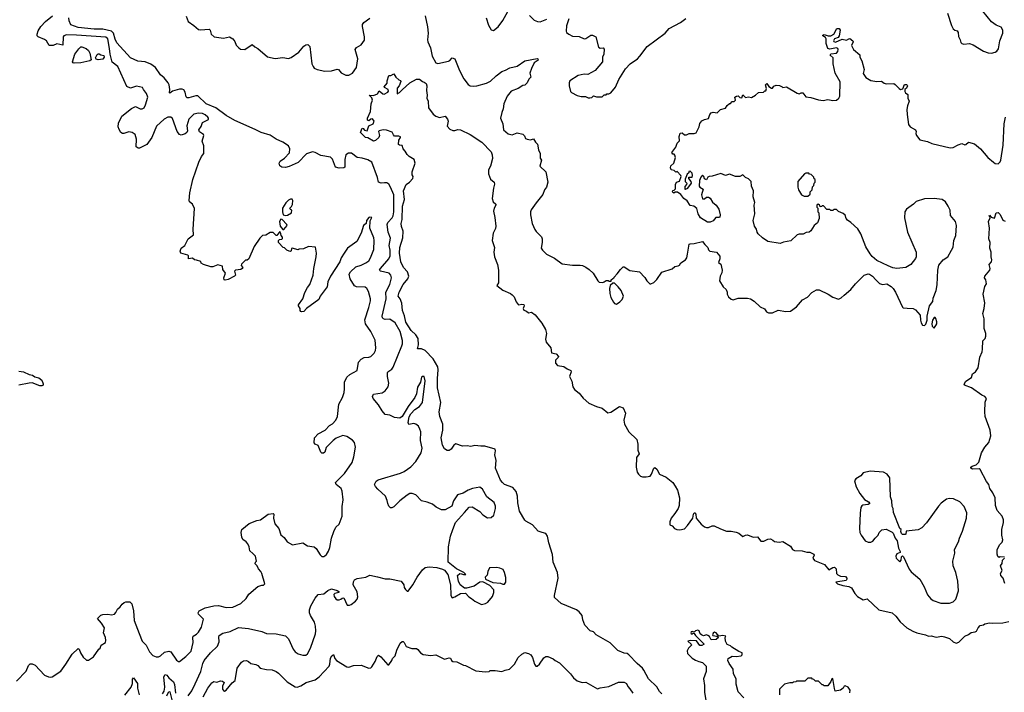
# Model space of a CAD drawing. Extents: x 2239831 to 2395310, y 665973 to 772585.
# Tile 32 of 144: x 2270655 to 2280949, y 711412 to 718446. Entities that reach past the tile are written whole.
import ezdxf

# ---------------------------------------------------------------- set-up
doc = ezdxf.new("R2010")
doc.units = 0

msp = doc.modelspace()

# ---------------------------------------------------------------- linework, layer by layer
at = {"layer": '0CON20XD'}
for points in [[(2275532, 718465), (2275555, 718390), (2275585, 718340), (2275607, 718333), (2275659, 718371), (2275705, 718438), (2275758, 718532)], [(2280356, 718515), (2280398, 718385), (2280415, 718350), (2280430, 718335), (2280455, 718330), (2280465, 718310), (2280470, 718270), (2280489, 718235), (2280496, 718206), (2280506, 718196), (2280525, 718191), (2280586, 718196), (2280625, 718181), (2280733, 718115), (2280779, 718099), (2280815, 718094)], [(2280815, 718094), (2280855, 718107), (2280872, 718118), (2280888, 718142), (2280901, 718225), (2280932, 718305), (2280933, 718335), (2280916, 718366), (2280865, 718387), (2280814, 718424), (2280724, 718535)], [(2273832, 713912), (2273815, 713914), (2273803, 713923), (2273775, 713992), (2273745, 714008), (2273735, 714022), (2273739, 714075), (2273775, 714114), (2273848, 714152), (2273895, 714203), (2273925, 714218), (2273961, 714259), (2273977, 714295), (2273992, 714425), (2274029, 714495), (2274046, 714546), (2274052, 714585), (2274050, 714655), (2274075, 714706), (2274107, 714735), (2274182, 714778), (2274199, 714865), (2274225, 714896), (2274255, 714912), (2274305, 714916), (2274325, 714924), (2274361, 714959), (2274376, 714985), (2274379, 715015), (2274371, 715095), (2274326, 715185), (2274269, 715265), (2274262, 715308), (2274305, 715437), (2274321, 715505), (2274322, 715525), (2274301, 715605), (2274286, 715635), (2274267, 715647), (2274175, 715653), (2274155, 715661), (2274109, 715735), (2274101, 715785), (2274112, 715808), (2274168, 715862), (2274225, 715879), (2274275, 715902), (2274305, 715924), (2274324, 715955), (2274356, 716044), (2274362, 716135), (2274358, 716165), (2274316, 716265), (2274318, 716342), (2274337, 716377), (2274315, 716382), (2274305, 716378), (2274282, 716345), (2274278, 716315), (2274248, 716292), (2274224, 716215), (2274179, 716125), (2274083, 716057), (2274046, 716005), (2274016, 715955), (2274002, 715915), (2273904, 715765), (2273878, 715705), (2273868, 715652), (2273795, 715553), (2273781, 715519), (2273654, 715426), (2273626, 715394), (2273605, 715390), (2273594, 715394), (2273588, 715405), (2273588, 715425), (2273570, 715455), (2273570, 715465), (2273614, 715526), (2273636, 715594), (2273663, 715645), (2273689, 715675), (2273723, 715775), (2273731, 715845), (2273756, 715965), (2273757, 716005), (2273747, 716067), (2273675, 716074), (2273622, 716048), (2273577, 716047), (2273565, 716040), (2273505, 716057), (2273498, 716052), (2273495, 716030), (2273485, 716022), (2273474, 716024), (2273447, 716037), (2273425, 716060), (2273410, 716065), (2273362, 716115), (2273362, 716138), (2273372, 716148), (2273395, 716152), (2273402, 716158), (2273402, 716172), (2273388, 716188), (2273387, 716207), (2273375, 716230), (2273345, 716190), (2273335, 716190), (2273305, 716220), (2273275, 716220), (2273227, 716193), (2273195, 716190), (2273165, 716160), (2273108, 716075), (2273050, 715945), (2273035, 715930), (2273015, 715930), (2272975, 715890), (2272972, 715875), (2272988, 715855), (2272982, 715845), (2272966, 715834), (2272910, 715825), (2272902, 715815), (2272910, 715775), (2272900, 715765), (2272835, 715730), (2272805, 715721), (2272792, 715725), (2272788, 715745), (2272806, 715796), (2272780, 715835), (2272775, 715870), (2272725, 715882), (2272675, 715860), (2272655, 715860), (2272577, 715887), (2272551, 715901), (2272548, 715918), (2272505, 715932), (2272483, 715933), (2272462, 715952), (2272420, 715945), (2272420, 715975), (2272413, 715983), (2272340, 716005), (2272332, 716025), (2272342, 716055), (2272380, 716085), (2272418, 716155), (2272472, 716195), (2272470, 716255), (2272482, 716472), (2272462, 716515), (2272431, 716541), (2272427, 716555), (2272434, 716636), (2272466, 716774), (2272527, 716955), (2272556, 717015), (2272579, 717045), (2272579, 717125), (2272562, 717175), (2272581, 717235), (2272576, 717246), (2272535, 717274), (2272529, 717295), (2272552, 717328), (2272568, 717372), (2272628, 717402), (2272630, 717415), (2272623, 717425), (2272595, 717450), (2272565, 717464), (2272523, 717467), (2272475, 717459), (2272423, 717405), (2272404, 717335), (2272408, 717285), (2272403, 717267), (2272385, 717251), (2272345, 717238), (2272325, 717246), (2272301, 717275), (2272253, 717413), (2272235, 717428), (2272203, 717427), (2272165, 717404), (2272085, 717331), (2272035, 717214), (2271985, 717142), (2271908, 717102), (2271895, 717101), (2271874, 717115), (2271876, 717196), (2271864, 717245), (2271832, 717265), (2271795, 717272), (2271745, 717254), (2271730, 717255), (2271712, 717265), (2271696, 717296), (2271686, 717325), (2271687, 717365), (2271723, 717435), (2271825, 717518), (2271865, 717538), (2271914, 717514), (2271935, 717514), (2271955, 717524), (2271972, 717555), (2271994, 717635), (2271982, 717675), (2271948, 717715), (2271938, 717738), (2271875, 717750), (2271815, 717730), (2271775, 717746), (2271681, 717955), (2271623, 718003), (2271601, 718085), (2271594, 718145), (2271576, 718245), (2271555, 718264), (2271250, 718285), (2271145, 718287), (2271115, 718278), (2271109, 718265), (2271105, 718180), (2271045, 718192), (2271005, 718177), (2270965, 718177), (2270935, 718226), (2270915, 718240), (2270847, 718267), (2270838, 718278), (2270837, 718295), (2270850, 718330), (2270876, 718375), (2270924, 718426), (2270999, 718485)], [(2274658, 715092), (2274634, 715185), (2274579, 715275), (2274525, 715314), (2274475, 715312), (2274457, 715317), (2274448, 715328), (2274444, 715344), (2274485, 715525), (2274484, 715595), (2274525, 715675), (2274541, 715745), (2274536, 715775), (2274517, 715795), (2274427, 715817), (2274418, 715825), (2274426, 715845), (2274515, 715944), (2274530, 715975), (2274530, 716035), (2274519, 716085), (2274531, 716161), (2274508, 716225), (2274496, 716305), (2274503, 716325), (2274548, 716375), (2274559, 716395), (2274568, 716435), (2274568, 716505), (2274567, 716615), (2274532, 716695), (2274514, 716724), (2274495, 716738), (2274469, 716741), (2274435, 716736), (2274408, 716748), (2274396, 716795), (2274335, 716956), (2274295, 716980), (2274235, 716998), (2274185, 717003), (2274125, 717051), (2274091, 717049), (2274066, 717034), (2274055, 716985), (2274055, 716905), (2274045, 716895), (2273995, 716892), (2273956, 716905), (2273925, 716988), (2273905, 717009), (2273805, 717027), (2273745, 717056), (2273715, 717063), (2273655, 717043), (2273565, 716953), (2273471, 716911), (2273435, 716900), (2273395, 716902), (2273375, 716919), (2273369, 716945), (2273378, 716965), (2273425, 716998), (2273475, 717055), (2273481, 717095), (2273466, 717126), (2273405, 717165), (2273335, 717195), (2273275, 717239), (2273181, 717265), (2273118, 717298), (2272905, 717390), (2272814, 717444), (2272705, 717523), (2272605, 717566), (2272518, 717648), (2272495, 717649), (2272425, 717628), (2272405, 717628), (2272395, 717640), (2272386, 717686), (2272372, 717712), (2272355, 717720), (2272325, 717719), (2272251, 717699), (2272225, 717678), (2272220, 717680), (2272226, 717715), (2272219, 717765), (2272209, 717785), (2272165, 717837), (2272129, 717869), (2272076, 717946), (2272025, 717979), (2271966, 718006), (2271892, 718012), (2271812, 718045), (2271671, 718205), (2271653, 718243), (2271636, 718306), (2271616, 718326), (2271525, 718345), (2271435, 718346), (2271268, 718365), (2271191, 718391), (2271171, 718435), (2271168, 718465)], [(2272394, 718484), (2272415, 718425), (2272475, 718386), (2272525, 718344), (2272545, 718338), (2272635, 718348), (2272648, 718335), (2272656, 718295), (2272688, 718265), (2272785, 718253), (2272848, 718265), (2272885, 718247), (2272904, 718216), (2272920, 718180), (2272945, 718150), (2272965, 718137), (2273010, 718135), (2273085, 718187), (2273115, 718161), (2273146, 718146), (2273245, 718058), (2273325, 718040), (2273405, 718050), (2273465, 718040), (2273495, 718050), (2273573, 718105), (2273625, 718169), (2273645, 718183), (2273666, 718186), (2273689, 718165), (2273711, 717985), (2273722, 717955), (2273735, 717940), (2273765, 717924), (2273845, 717909), (2273915, 717912), (2273975, 717929), (2273987, 717925), (2274015, 717890), (2274066, 717866), (2274095, 717866), (2274136, 717885), (2274178, 717945), (2274190, 718035), (2274164, 718135), (2274176, 718154), (2274225, 718184), (2274259, 718231), (2274261, 718265), (2274239, 718375), (2274240, 718395), (2274254, 718415), (2274315, 718460)], [(2274894, 718485), (2274919, 718371)], [(2275985, 718491), (2276035, 718441), (2276070, 718425), (2276095, 718422), (2276165, 718451)], [(2276396, 718455), (2276372, 718382), (2276369, 718325), (2276373, 718313), (2276395, 718294), (2276434, 718274), (2276505, 718269), (2276555, 718246), (2276575, 718250), (2276625, 718283), (2276645, 718282), (2276677, 718267), (2276705, 718158), (2276725, 718148), (2276755, 718152), (2276766, 718136), (2276762, 718085), (2276748, 718055), (2276747, 718005), (2276672, 717915), (2276596, 717874), (2276555, 717876), (2276495, 717861), (2276408, 717805), (2276400, 717785), (2276400, 717755), (2276414, 717695), (2276425, 717683), (2276485, 717652), (2276525, 717642), (2276572, 717642), (2276598, 717628), (2276615, 717628), (2276637, 717633), (2276655, 717648), (2276685, 717640), (2276745, 717640), (2276765, 717660), (2276785, 717660), (2276795, 717670), (2276815, 717670), (2276835, 717680), (2276885, 717740), (2276919, 717821), (2276988, 717932), (2277037, 717985), (2277115, 718036), (2277140, 718065), (2277215, 718164), (2277405, 718306), (2277446, 718355), (2277565, 718416), (2277621, 718459)], [(2274919, 718371), (2274927, 718305), (2274920, 718235), (2274923, 718213), (2274950, 718150), (2274969, 718065), (2275006, 717996), (2275025, 717987), (2275138, 718012), (2275152, 718018), (2275175, 718047), (2275205, 718037), (2275254, 717915), (2275297, 717827), (2275345, 717767), (2275365, 717754), (2275395, 717749), (2275433, 717753), (2275535, 717782), (2275577, 717803), (2275635, 717860), (2275695, 717903), (2275735, 717918), (2275778, 717942), (2275855, 717961), (2275935, 718016), (2276065, 718040), (2276073, 718035), (2276075, 718022), (2276035, 717993), (2276006, 717935), (2275990, 717885), (2275998, 717845), (2275978, 717825), (2275962, 717785), (2275935, 717760), (2275915, 717759), (2275866, 717725), (2275795, 717698), (2275750, 717645), (2275716, 717565), (2275711, 717515), (2275695, 717475), (2275681, 717415), (2275706, 717355), (2275714, 717295), (2275763, 717253), (2275805, 717243), (2275855, 717262), (2275915, 717247), (2275931, 717231), (2275944, 717204), (2275960, 717195), (2275995, 717188), (2276028, 717198), (2276048, 717165), (2276069, 717145), (2276080, 717085), (2276096, 717046), (2276097, 716997), (2276110, 716975), (2276094, 716915), (2276157, 716855), (2276176, 716745), (2276163, 716695), (2276142, 716668), (2276124, 716616), (2276055, 716529), (2276004, 716456), (2275996, 716435), (2275994, 716405), (2276014, 716314), (2276042, 716252), (2276055, 716230), (2276110, 716175), (2276117, 716155), (2276116, 716115), (2276107, 716057), (2276122, 716035), (2276164, 715994), (2276245, 715952), (2276325, 715893), (2276435, 715880), (2276515, 715880), (2276540, 715875), (2276575, 715858), (2276610, 715835), (2276652, 715795), (2276698, 715715), (2276715, 715700), (2276752, 715698), (2276767, 715703), (2276785, 715720), (2276807, 715717), (2276815, 715710), (2276838, 715712), (2276840, 715725), (2276855, 715740), (2276870, 715745), (2276870, 715755), (2276903, 715787), (2276938, 715835), (2276965, 715860), (2276975, 715860), (2277035, 715822), (2277135, 715808), (2277189, 715749), (2277212, 715715), (2277244, 715684), (2277255, 715682), (2277285, 715698), (2277315, 715728), (2277370, 715805), (2277475, 715840), (2277505, 715866), (2277539, 715871), (2277552, 715878), (2277566, 715904), (2277617, 715935), (2277629, 715955), (2277637, 715993), (2277655, 716098), (2277665, 716103), (2277705, 716104), (2277795, 716127), (2277817, 716095), (2277848, 716065), (2277855, 716040), (2277870, 716025), (2277940, 716015), (2277974, 715974), (2277976, 715944), (2277960, 715905), (2277985, 715890), (2277999, 715825), (2277995, 715800), (2277978, 715765), (2277972, 715715), (2278011, 715651), (2278042, 715625), (2278052, 715595), (2278050, 715575), (2278066, 715546), (2278092, 715522), (2278115, 715517), (2278165, 715532), (2278265, 715532), (2278295, 715527), (2278333, 715503), (2278395, 715442), (2278443, 715423), (2278462, 715392), (2278485, 715379), (2278525, 715380), (2278585, 715407), (2278665, 715394), (2278712, 715398), (2278775, 715442), (2278840, 715515), (2278892, 715545), (2278937, 715593), (2278985, 715622), (2279015, 715622), (2279106, 715576), (2279155, 715543), (2279214, 715524), (2279245, 715536), (2279276, 715564), (2279344, 715626), (2279394, 715685), (2279485, 715773), (2279525, 715787), (2279540, 715785), (2279572, 715765), (2279604, 715724), (2279645, 715688), (2279675, 715678), (2279722, 715682), (2279766, 715656), (2279786, 715636), (2279810, 715595), (2279885, 715440), (2279893, 715433), (2279935, 715428), (2279995, 715427), (2280022, 715412), (2280068, 715355), (2280072, 715302), (2280080, 715275), (2280095, 715252), (2280115, 715248), (2280128, 715262), (2280144, 715305), (2280144, 715346), (2280166, 715454), (2280200, 715500), (2280206, 715535), (2280236, 715614), (2280246, 715674), (2280254, 715826), (2280265, 715880), (2280308, 715935), (2280358, 715965), (2280396, 716034), (2280413, 716067), (2280421, 716135), (2280441, 716189), (2280449, 716295), (2280437, 716337), (2280388, 716398), (2280383, 716455), (2280363, 716495), (2280335, 716542), (2280300, 716565), (2280215, 716575), (2280115, 716574), (2280026, 716545), (2280001, 716515), (2279927, 716465), (2279909, 716435), (2279904, 716374), (2279936, 716225), (2280026, 716016), (2280027, 715965), (2280021, 715949), (2279970, 715885), (2279920, 715855), (2279825, 715843), (2279785, 715850), (2279735, 715871), (2279616, 715926), (2279568, 715968), (2279546, 715996), (2279502, 716072), (2279448, 716205), (2279417, 716257), (2279346, 716326), (2279310, 716350), (2279296, 716366), (2279285, 716400), (2279265, 716420), (2279215, 716440), (2279195, 716460), (2279165, 716460), (2279155, 716450), (2279135, 716450), (2279125, 716460), (2279095, 716460), (2279058, 716498), (2279045, 716500), (2279038, 716492), (2279025, 716490), (2279018, 716508), (2279002, 716518), (2278990, 716505), (2278990, 716485), (2279000, 716475), (2279000, 716435), (2279010, 716425), (2279012, 716368), (2278997, 716323), (2278962, 716295), (2278925, 716238), (2278910, 716225), (2278878, 716222), (2278847, 716203), (2278805, 716203), (2278785, 716197), (2278717, 716133), (2278642, 716118), (2278605, 716104), (2278475, 716127), (2278420, 716165), (2278376, 716205), (2278364, 716225), (2278357, 716255), (2278337, 716285), (2278324, 716345), (2278340, 716415), (2278334, 716505), (2278340, 716535), (2278322, 716595), (2278326, 716655), (2278306, 716705), (2278302, 716752), (2278275, 716782), (2278244, 716794), (2278215, 716822), (2278183, 716807), (2278137, 716807), (2278075, 716829), (2278035, 716817), (2277985, 716837), (2277895, 716810), (2277863, 716807), (2277851, 716799), (2277835, 716772), (2277815, 716780), (2277807, 716807), (2277795, 716820), (2277775, 716800), (2277763, 716763), (2277760, 716705), (2277764, 716694), (2277800, 716675), (2277783, 716615), (2277794, 716574), (2277815, 716572), (2277835, 716590), (2277855, 716590), (2277875, 716578), (2277899, 716539), (2277935, 716507), (2277964, 716464), (2277979, 716405), (2277975, 716382), (2277965, 716378), (2277932, 716378), (2277906, 716344), (2277875, 716330), (2277845, 716329), (2277774, 716375), (2277747, 716415), (2277735, 716470), (2277704, 716494), (2277665, 716503), (2277633, 716553), (2277597, 716577), (2277568, 716618), (2277532, 716642), (2277508, 716642), (2277495, 716632), (2277485, 716640), (2277480, 716645), (2277485, 716660), (2277498, 716662), (2277512, 716678), (2277513, 716723), (2277522, 716745), (2277553, 716757), (2277570, 716805), (2277566, 716816), (2277528, 716858), (2277515, 716850), (2277498, 716868), (2277467, 716877), (2277460, 716895), (2277464, 716916), (2277493, 716945), (2277510, 717005), (2277505, 717030), (2277498, 717038), (2277485, 717040), (2277474, 717056), (2277516, 717114), (2277528, 717155), (2277552, 717178), (2277550, 717225), (2277561, 717259), (2277582, 717262), (2277605, 717242), (2277625, 717242), (2277654, 717256), (2277705, 717257), (2277726, 717264), (2277760, 717325), (2277765, 717360), (2277785, 717388), (2277815, 717403), (2277855, 717412), (2277870, 717455), (2277885, 717473), (2277905, 717478), (2277947, 717473), (2277982, 717508), (2278035, 717520), (2278051, 717549), (2278075, 717570), (2278085, 717570), (2278105, 717590), (2278125, 717590), (2278140, 717605), (2278130, 717635), (2278150, 717645), (2278165, 717648), (2278185, 717632), (2278205, 717630), (2278215, 717660), (2278243, 717633), (2278275, 717638), (2278305, 717632), (2278348, 717655), (2278380, 717685), (2278432, 717688), (2278445, 717700), (2278455, 717700), (2278462, 717725), (2278452, 717765), (2278465, 717780), (2278487, 717747), (2278515, 717730), (2278525, 717730), (2278541, 717749), (2278565, 717760), (2278599, 717759), (2278625, 717742), (2278635, 717738), (2278672, 717742), (2278785, 717678), (2278805, 717672), (2278825, 717682), (2278842, 717682), (2278875, 717640), (2278925, 717633), (2279005, 717606), (2279055, 717602), (2279105, 717611), (2279155, 717599), (2279196, 717604), (2279220, 717625), (2279229, 717645), (2279233, 717795), (2279180, 717885), (2279159, 717985), (2279158, 718048), (2279128, 718075), (2279135, 718088), (2279195, 718096), (2279208, 718112), (2279212, 718135), (2279209, 718145), (2279195, 718152), (2279125, 718139), (2279104, 718144), (2279088, 718195), (2279088, 718245), (2279079, 718259), (2279052, 718275), (2279052, 718285), (2279065, 718292), (2279107, 718277), (2279135, 718277), (2279168, 718295), (2279198, 718352), (2279222, 718352), (2279232, 718335), (2279223, 718275), (2279211, 718259), (2279172, 718245), (2279162, 718225), (2279167, 718217), (2279185, 718211), (2279255, 718242), (2279299, 718231), (2279323, 718247), (2279335, 718248)], [(2279335, 718248), (2279367, 718225), (2279369, 718215), (2279353, 718177), (2279372, 718135), (2279437, 718077), (2279438, 718055), (2279459, 718015), (2279483, 717925), (2279474, 717884), (2279501, 717841), (2279555, 717809), (2279615, 717800), (2279665, 717802), (2279692, 717782), (2279715, 717774), (2279795, 717778), (2279809, 717769), (2279848, 717725), (2279865, 717717), (2279888, 717722), (2279905, 717768), (2279925, 717768), (2279935, 717760), (2279937, 717753), (2279925, 717730), (2279910, 717715), (2279910, 717695), (2279915, 717682), (2279942, 717665), (2279942, 717625), (2279954, 717595), (2279936, 717544), (2279931, 717505), (2279932, 717455), (2279948, 717348), (2279965, 717326), (2280020, 717295), (2280026, 717275), (2280024, 717255), (2280032, 717235), (2280065, 717188), (2280145, 717173), (2280191, 717151), (2280384, 717104), (2280415, 717110), (2280468, 717138), (2280505, 717150), (2280535, 717136), (2280545, 717139), (2280575, 717166), (2280637, 717147), (2280700, 717095), (2280777, 717005), (2280835, 716956), (2280855, 716943), (2280885, 716938), (2280905, 716958), (2280913, 716975), (2280936, 717135), (2280948, 717355), (2280961, 717425)], [(2271225, 717992), (2271213, 717995), (2271206, 718005), (2271232, 718085), (2271275, 718142), (2271295, 718160), (2271305, 718160), (2271350, 718145), (2271373, 718123), (2271388, 718095), (2271403, 718027), (2271390, 718015), (2271295, 717994), (2271225, 717992)], [(2271475, 718026), (2271454, 718034), (2271448, 718045), (2271465, 718080), (2271475, 718090), (2271485, 718090), (2271505, 718078), (2271535, 718070), (2271540, 718055), (2271525, 718032), (2271475, 718026)], [(2277367, 711397), (2277345, 711420), (2277315, 711470), (2277228, 711555), (2277182, 711645), (2277167, 711665), (2277112, 711712), (2277025, 711806), (2277007, 711817), (2276975, 711822), (2276908, 711848), (2276829, 711929), (2276683, 712015), (2276654, 712044), (2276619, 712055), (2276564, 712114), (2276541, 712171), (2276537, 712215), (2276503, 712255), (2276475, 712274), (2276315, 712342), (2276248, 712405), (2276246, 712426), (2276286, 712605), (2276279, 712665), (2276233, 712775), (2276226, 712855), (2276188, 712975), (2276174, 713045), (2276155, 713074), (2276116, 713085), (2276075, 713098), (2276015, 713164), (2275945, 713203), (2275935, 713214), (2275882, 713305), (2275863, 713393), (2275860, 713465), (2275845, 713512), (2275810, 713555), (2275725, 713587), (2275701, 713605), (2275682, 713632), (2275629, 713755), (2275635, 713835), (2275621, 713895), (2275628, 713938), (2275625, 713956), (2275517, 713987), (2275475, 713985), (2275415, 713993), (2275372, 713982), (2275335, 713989), (2275285, 713986), (2275215, 714012), (2275195, 713998), (2275165, 713954), (2275145, 713942), (2275125, 713941), (2275095, 713960), (2275074, 713996), (2275063, 714075), (2275079, 714155), (2275080, 714215), (2275046, 714296), (2275042, 714345), (2275057, 714443), (2275024, 714595), (2275022, 714695), (2275031, 714785), (2275026, 714815), (2274979, 714899), (2274895, 714987), (2274855, 715004), (2274814, 715004), (2274824, 715045), (2274822, 715112), (2274795, 715150), (2274747, 715195), (2274693, 715283), (2274679, 715349), (2274656, 715405), (2274651, 715481), (2274632, 715525), (2274613, 715555), (2274621, 715595), (2274664, 715675), (2274714, 715735), (2274724, 715765), (2274710, 715810), (2274668, 715855), (2274640, 715915), (2274625, 716005), (2274628, 716065), (2274662, 716165), (2274664, 716235), (2274646, 716284), (2274644, 716314), (2274655, 716355), (2274658, 716495), (2274678, 716565), (2274669, 716655), (2274697, 716723), (2274732, 716745), (2274767, 716785), (2274770, 716805), (2274758, 716825), (2274757, 716853), (2274790, 716945), (2274780, 716985), (2274726, 717016), (2274707, 717035), (2274685, 717072), (2274663, 717095), (2274655, 717130), (2274625, 717132), (2274615, 717140), (2274620, 717185), (2274638, 717215), (2274635, 717220), (2274619, 717229), (2274575, 717229), (2274562, 717242), (2274550, 717270), (2274491, 717291), (2274455, 717294), (2274412, 717285), (2274407, 717275), (2274416, 717235), (2274411, 717215), (2274375, 717181), (2274354, 717174), (2274295, 717210), (2274272, 717212), (2274217, 717265), (2274235, 717310), (2274245, 717308), (2274259, 717289), (2274287, 717283), (2274306, 717334), (2274352, 717358), (2274362, 717385), (2274345, 717408), (2274326, 717404), (2274305, 717388), (2274292, 717395), (2274293, 717415), (2274323, 717485), (2274330, 717565), (2274342, 717605), (2274337, 717627), (2274310, 717655), (2274355, 717652), (2274395, 717672), (2274415, 717702), (2274451, 717671), (2274465, 717667), (2274505, 717689), (2274512, 717698), (2274508, 717715), (2274468, 717735), (2274467, 717745), (2274498, 717782), (2274497, 717805), (2274515, 717862), (2274535, 717861), (2274565, 717878), (2274588, 717845), (2274620, 717815), (2274635, 717810), (2274639, 717799), (2274622, 717755), (2274601, 717729), (2274602, 717672), (2274625, 717683), (2274655, 717713)], [(2274655, 717713), (2274734, 717785), (2274805, 717824), (2274835, 717823), (2274865, 717798), (2274885, 717793), (2274905, 717780), (2274913, 717753), (2274908, 717705), (2274916, 717655), (2274910, 717625), (2274924, 717595), (2274930, 717525), (2274977, 717457), (2275006, 717436), (2275045, 717424), (2275105, 717436), (2275128, 717405), (2275134, 717385), (2275123, 717333), (2275151, 717301), (2275185, 717288), (2275205, 717288), (2275235, 717299), (2275265, 717294), (2275365, 717245), (2275486, 717165), (2275583, 717065), (2275595, 717034), (2275597, 716995), (2275578, 716915), (2275556, 716875), (2275555, 716835), (2275578, 716778), (2275615, 716745), (2275620, 716725), (2275608, 716685), (2275596, 716575), (2275605, 716542), (2275633, 716515), (2275634, 716505), (2275615, 716475), (2275609, 716445), (2275623, 716377), (2275632, 716285), (2275628, 716262), (2275604, 716214), (2275593, 716135), (2275618, 716065), (2275611, 716015), (2275618, 715965), (2275649, 715885), (2275660, 715825), (2275662, 715695), (2275643, 715665), (2275706, 715616), (2275785, 715584), (2275805, 715570), (2275825, 715549), (2275846, 715496), (2275865, 715468), (2275875, 715463), (2275905, 715472), (2275925, 715468), (2275928, 715455), (2275919, 715425), (2275925, 715408), (2275955, 715397), (2275975, 715380), (2276007, 715387), (2276045, 715358), (2276114, 715274), (2276151, 715205), (2276164, 715165), (2276154, 715104), (2276159, 715075), (2276207, 715015), (2276215, 714962), (2276265, 714951), (2276288, 714925), (2276286, 714914), (2276257, 714885), (2276258, 714855), (2276278, 714828), (2276345, 714819), (2276378, 714795), (2276418, 714778), (2276420, 714765), (2276402, 714715), (2276427, 714665), (2276439, 714605), (2276455, 714579), (2276505, 714540), (2276547, 714487), (2276607, 714437), (2276685, 714400), (2276745, 714384), (2276804, 714334), (2276835, 714340), (2276925, 714400), (2276965, 714388), (2276988, 714332), (2276972, 714258), (2276977, 714217), (2277025, 714135), (2277106, 714056), (2277117, 714007), (2277118, 713945), (2277132, 713905), (2277102, 713868), (2277101, 713765), (2277112, 713715), (2277125, 713694), (2277144, 713674), (2277165, 713666), (2277206, 713666), (2277245, 713674), (2277262, 713695), (2277285, 713757), (2277295, 713763), (2277315, 713744), (2277345, 713692), (2277415, 713663), (2277482, 713605), (2277509, 713569), (2277531, 713525), (2277552, 713445), (2277548, 713365), (2277538, 713335), (2277505, 713281), (2277467, 713235), (2277453, 713195), (2277452, 713165), (2277475, 713152), (2277501, 713125), (2277525, 713114), (2277555, 713111), (2277605, 713123), (2277638, 713155), (2277693, 713235), (2277698, 713275), (2277705, 713288), (2277715, 713288), (2277724, 713275), (2277727, 713235), (2277781, 713171), (2277815, 713144), (2277835, 713136), (2277855, 713137), (2277895, 713153), (2277915, 713153), (2277981, 713121), (2278045, 713098), (2278095, 713097), (2278147, 713087), (2278175, 713077), (2278215, 713042), (2278243, 713057), (2278265, 713058), (2278324, 713034), (2278367, 713037), (2278405, 712993), (2278435, 712994), (2278475, 713013), (2278505, 713017), (2278530, 713005), (2278545, 712990), (2278595, 712983), (2278635, 712988), (2278715, 712940), (2278736, 712906), (2278754, 712894), (2278835, 712893), (2278885, 712878), (2278915, 712878), (2278958, 712858), (2278960, 712845), (2278948, 712815), (2278965, 712790), (2279068, 712748), (2279113, 712693), (2279155, 712719), (2279175, 712720), (2279190, 712705), (2279196, 712656), (2279210, 712640), (2279237, 712627), (2279287, 712625), (2279303, 712605), (2279304, 712595), (2279297, 712583), (2279188, 712565), (2279205, 712548), (2279260, 712530), (2279325, 712518), (2279352, 712505), (2279386, 712446), (2279415, 712413), (2279475, 712378), (2279515, 712389), (2279636, 712276), (2279775, 712244), (2279815, 712209), (2279860, 712150), (2279930, 712085), (2279992, 712052), (2280033, 712033), (2280125, 712014), (2280155, 712000), (2280185, 712002), (2280235, 711988), (2280295, 711998), (2280325, 711992), (2280375, 711975), (2280415, 711939), (2280445, 711926), (2280473, 711937), (2280535, 712001), (2280575, 712016), (2280602, 712038), (2280645, 712044), (2280658, 712052), (2280675, 712087), (2280695, 712110), (2280732, 712118), (2280745, 712128), (2280795, 712138), (2280825, 712137), (2280935, 712138), (2280995, 712152)], [(2277615, 716672), (2277640, 716685), (2277680, 716735), (2277674, 716754), (2277650, 716785), (2277652, 716798), (2277685, 716800), (2277690, 716815), (2277685, 716840), (2277665, 716860), (2277652, 716858), (2277650, 716845), (2277635, 716830), (2277611, 716779), (2277613, 716753), (2277630, 716735), (2277628, 716722), (2277608, 716702), (2277610, 716675), (2277615, 716672)], [(2278895, 716600), (2278918, 716622), (2278920, 716645), (2278940, 716665), (2278943, 716697), (2278958, 716712), (2278960, 716735), (2278970, 716745), (2278970, 716775), (2278962, 716782), (2278958, 716798), (2278928, 716828), (2278912, 716832), (2278905, 716840), (2278875, 716840), (2278860, 716835), (2278790, 716755), (2278790, 716695), (2278798, 716668), (2278830, 716615), (2278855, 716600), (2278895, 716600)], [(2273435, 716398), (2273455, 716400), (2273498, 716425), (2273500, 716455), (2273485, 716460), (2273480, 716475), (2273498, 716492), (2273507, 716513), (2273512, 716555), (2273505, 716568), (2273488, 716568), (2273465, 716558), (2273439, 716531), (2273404, 716475), (2273402, 716438), (2273410, 716405), (2273435, 716398)], [(2273415, 716250), (2273450, 716295), (2273448, 716305), (2273398, 716358), (2273385, 716360), (2273372, 716335), (2273378, 716285), (2273405, 716250), (2273415, 716250)], [(2280950, 712825), (2280905, 712830), (2280895, 712822), (2280881, 712831), (2280874, 712856), (2280873, 712905), (2280902, 712958), (2280926, 712984), (2280933, 713007), (2280923, 713055), (2280922, 713115), (2280942, 713188), (2280942, 713215), (2280928, 713255), (2280874, 713314), (2280856, 713365), (2280853, 713447), (2280828, 713498), (2280797, 713545), (2280787, 713585), (2280761, 713615), (2280695, 713743), (2280685, 713749), (2280615, 713744), (2280600, 713755), (2280599, 713765), (2280612, 713778), (2280655, 713792), (2280681, 713819), (2280710, 713915), (2280747, 713975), (2280786, 714025), (2280809, 714095), (2280801, 714155), (2280750, 714295), (2280744, 714345), (2280748, 714445), (2280763, 714485), (2280747, 714507), (2280715, 714518), (2280606, 714596), (2280534, 714624), (2280528, 714635), (2280547, 714665), (2280606, 714704), (2280617, 714743), (2280648, 714762), (2280676, 714804), (2280692, 714918), (2280719, 714971), (2280721, 715001), (2280724, 715086), (2280748, 715112), (2280754, 715136), (2280754, 715165), (2280737, 715215), (2280738, 715318), (2280723, 715375), (2280740, 715425), (2280746, 715485), (2280729, 715575), (2280746, 715654), (2280761, 715685), (2280754, 715724), (2280743, 715745), (2280744, 715764), (2280798, 715825), (2280800, 715845), (2280792, 715885), (2280816, 715914), (2280820, 715935), (2280812, 715965), (2280812, 716015), (2280797, 716057), (2280800, 716115), (2280787, 716155), (2280793, 716265), (2280784, 716336), (2280800, 716375), (2280790, 716395), (2280795, 716400), (2280812, 716382), (2280845, 716370), (2280863, 716427), (2280885, 716430), (2280905, 716410), (2280935, 716350), (2280958, 716338)], [(2276895, 715472), (2276930, 715495), (2276955, 715520), (2276968, 715555), (2276942, 715615), (2276913, 715653), (2276875, 715690), (2276855, 715690), (2276830, 715665), (2276822, 715635), (2276824, 715584), (2276835, 715540), (2276862, 715492), (2276875, 715478), (2276895, 715472)], [(2280215, 715220), (2280242, 715265), (2280244, 715285), (2280232, 715322), (2280225, 715332), (2280215, 715333), (2280198, 715305), (2280190, 715265), (2280195, 715242), (2280215, 715220)], [(2272415, 711374), (2272455, 711429), (2272490, 711500), (2272549, 711631), (2272569, 711715), (2272584, 711745), (2272650, 711825), (2272723, 711895), (2272739, 711941), (2272737, 711993), (2272742, 712005), (2272778, 712032), (2272855, 712048), (2272941, 712089), (2273048, 712078), (2273185, 712048), (2273235, 712027), (2273335, 712024), (2273435, 712002), (2273465, 711973), (2273514, 711864), (2273535, 711834), (2273565, 711816), (2273615, 711801), (2273645, 711802), (2273665, 711816), (2273697, 711875), (2273746, 712025), (2273750, 712055), (2273749, 712105), (2273738, 712145), (2273695, 712215), (2273685, 712245), (2273684, 712275), (2273699, 712315), (2273744, 712396), (2273775, 712436), (2273835, 712443), (2273875, 712476), (2273915, 712496), (2273975, 712476), (2273990, 712465), (2273990, 712455), (2273950, 712445), (2273940, 712435), (2273942, 712415), (2273959, 712389), (2273975, 712379), (2273995, 712380), (2274012, 712385), (2274025, 712398), (2274045, 712400), (2274080, 712325), (2274103, 712323), (2274121, 712329), (2274166, 712364), (2274183, 712385), (2274190, 712410), (2274182, 712462), (2274143, 712535), (2274144, 712566), (2274155, 712590), (2274185, 712603), (2274274, 712616), (2274315, 712636), (2274395, 712621), (2274475, 712598), (2274525, 712599), (2274645, 712573), (2274671, 712535), (2274675, 712510), (2274687, 712487), (2274705, 712470), (2274715, 712470), (2274765, 712536), (2274810, 712615), (2274865, 712694), (2274893, 712717), (2274935, 712724), (2275015, 712716), (2275075, 712700), (2275095, 712689), (2275131, 712645), (2275158, 712535), (2275164, 712424), (2275175, 712402), (2275205, 712412), (2275263, 712447), (2275315, 712450), (2275351, 712411), (2275380, 712395), (2275414, 712364), (2275482, 712332), (2275525, 712341), (2275549, 712355), (2275597, 712415), (2275613, 712455), (2275613, 712485), (2275571, 712531), (2275496, 712566), (2275466, 712564), (2275405, 712523), (2275325, 712500), (2275305, 712500), (2275260, 712535), (2275244, 712574), (2275232, 712635), (2275256, 712654), (2275275, 712653), (2275295, 712644), (2275320, 712645), (2275298, 712665), (2275223, 712703), (2275136, 712775), (2275138, 712935), (2275160, 713045), (2275182, 713115), (2275212, 713188), (2275305, 713293), (2275355, 713348), (2275385, 713352), (2275465, 713302), (2275497, 713267), (2275545, 713238), (2275585, 713240), (2275611, 713265), (2275629, 713335), (2275628, 713358), (2275615, 713398), (2275538, 713458), (2275495, 713538), (2275465, 713557), (2275390, 713545), (2275345, 713527), (2275292, 713495), (2275233, 713477), (2275189, 713415), (2275172, 713358), (2275105, 713321), (2275065, 713320), (2275010, 713350), (2274970, 713380), (2274915, 713402), (2274855, 713415), (2274795, 713476), (2274760, 713490), (2274735, 713490), (2274705, 713474), (2274629, 713415), (2274565, 713352), (2274547, 713343), (2274533, 713343), (2274515, 713360), (2274503, 713385), (2274498, 713418), (2274481, 713465), (2274399, 713535), (2274374, 713565), (2274366, 713585), (2274381, 713619), (2274403, 713635), (2274635, 713703), (2274675, 713721), (2274745, 713770), (2274798, 713825), (2274854, 713916), (2274862, 713965), (2274845, 714045), (2274848, 714135), (2274840, 714165), (2274824, 714195), (2274795, 714217), (2274775, 714224), (2274725, 714214), (2274717, 714235), (2274728, 714292), (2274745, 714325), (2274785, 714368), (2274835, 714402), (2274865, 714444), (2274895, 714670), (2274883, 714713), (2274866, 714716), (2274855, 714706), (2274844, 714655), (2274815, 714602), (2274802, 714535), (2274787, 714495), (2274715, 714400), (2274654, 714296), (2274629, 714280), (2274575, 714287), (2274525, 714311), (2274475, 714319), (2274445, 714354), (2274408, 714418), (2274351, 714485), (2274344, 714506), (2274355, 714529), (2274445, 714545), (2274476, 714565), (2274508, 714605), (2274516, 714645), (2274499, 714715), (2274499, 714755), (2274503, 714765), (2274545, 714791), (2274559, 714811), (2274651, 715035), (2274658, 715055), (2274658, 715092)], [(2270645, 714772), (2270695, 714764), (2270755, 714734), (2270788, 714728), (2270815, 714710), (2270855, 714702), (2270888, 714675), (2270902, 714638), (2270900, 714625), (2270885, 714618), (2270865, 714618), (2270785, 714647), (2270755, 714646), (2270645, 714624)], [(2270621, 711529), (2270724, 711635), (2270746, 711694), (2270765, 711710), (2270785, 711711), (2270818, 711698), (2270915, 711590), (2270955, 711576), (2270975, 711571), (2270995, 711574), (2271085, 711634), (2271138, 711705), (2271205, 711811), (2271265, 711872), (2271278, 711865), (2271290, 711825), (2271319, 711779), (2271355, 711748), (2271375, 711750), (2271426, 711784), (2271482, 711865), (2271498, 711875), (2271508, 711905), (2271552, 711935), (2271557, 711955), (2271553, 711985), (2271531, 712035), (2271541, 712085), (2271512, 712135), (2271470, 712185), (2271505, 712218), (2271523, 712227), (2271575, 712230), (2271615, 712224), (2271645, 712231), (2271662, 712248), (2271679, 712281), (2271707, 712305), (2271728, 712335), (2271749, 712351), (2271765, 712357), (2271805, 712358), (2271826, 712336), (2271846, 712265), (2271852, 712165), (2271903, 712027), (2271936, 711946), (2271977, 711905), (2272014, 711834), (2272048, 711798), (2272082, 711782), (2272105, 711784), (2272129, 711795), (2272168, 711832), (2272215, 711844), (2272235, 711834), (2272295, 711750), (2272314, 711734), (2272325, 711733), (2272393, 711787), (2272447, 711843), (2272470, 711935), (2272466, 711985), (2272470, 712000), (2272505, 712021), (2272525, 712042), (2272555, 712094), (2272576, 712176), (2272525, 712228), (2272520, 712245), (2272530, 712265), (2272595, 712297), (2272685, 712317), (2272735, 712319), (2272815, 712299), (2272885, 712302), (2272968, 712342), (2273024, 712395), (2273052, 712438), (2273145, 712518), (2273185, 712532), (2273205, 712533), (2273217, 712545), (2273188, 712655), (2273176, 712676), (2273152, 712702), (2273138, 712735), (2273118, 712755), (2273120, 712775), (2273130, 712785), (2273119, 712835), (2273094, 712865), (2273061, 712891), (2273054, 712934), (2273039, 712965), (2273023, 712985), (2272989, 713009), (2272976, 713035), (2272969, 713085), (2272976, 713115), (2273055, 713179), (2273135, 713210), (2273174, 713216), (2273254, 713276), (2273305, 713283), (2273313, 713275), (2273309, 713235), (2273323, 713175), (2273363, 713125), (2273385, 713058), (2273420, 713030), (2273451, 712985), (2273506, 712956), (2273615, 712974), (2273665, 712945), (2273735, 712932), (2273755, 712916), (2273795, 712851), (2273814, 712834), (2273835, 712832), (2273845, 712838), (2273864, 712855), (2273883, 712887), (2273898, 712925), (2273914, 713024), (2273939, 713095), (2273962, 713138), (2273995, 713170), (2274028, 713255), (2274028, 713355), (2274036, 713425), (2274028, 713515), (2274016, 713545), (2273964, 713585), (2273957, 713605), (2274050, 713700), (2274130, 713815), (2274150, 713875), (2274167, 713975), (2274157, 714025), (2274135, 714050), (2274077, 714087), (2274035, 714097), (2273965, 714069), (2273933, 714047), (2273858, 713972), (2273844, 713925), (2273832, 713912)], [(2280375, 712343), (2280415, 712357), (2280443, 712385), (2280470, 712475), (2280463, 712575), (2280442, 712665), (2280413, 712735), (2280410, 712785), (2280433, 712867), (2280427, 712905), (2280469, 712985), (2280480, 713025), (2280513, 713097), (2280552, 713235), (2280558, 713288), (2280530, 713355), (2280485, 713404), (2280416, 713436), (2280375, 713439), (2280345, 713431), (2280290, 713390), (2280260, 713360), (2280134, 713185), (2280086, 713134), (2280048, 713112), (2279923, 713097), (2279920, 713065), (2279912, 713062), (2279885, 713063), (2279874, 713074), (2279868, 713095), (2279870, 713115), (2279856, 713126), (2279791, 713291), (2279787, 713335), (2279776, 713356), (2279773, 713413), (2279760, 713455), (2279753, 713655), (2279725, 713694), (2279685, 713716), (2279546, 713724), (2279473, 713707), (2279448, 713675), (2279396, 713644), (2279384, 713625), (2279401, 713561), (2279440, 713490), (2279488, 713428), (2279529, 713405), (2279543, 713385), (2279525, 713375), (2279469, 713371), (2279458, 713362), (2279450, 713345), (2279441, 713285), (2279436, 713125), (2279439, 713085), (2279451, 713055), (2279495, 712998), (2279525, 712982), (2279555, 712982), (2279575, 712992), (2279598, 713025), (2279630, 713055), (2279640, 713085), (2279668, 713112), (2279715, 713118), (2279775, 713088), (2279788, 713075), (2279808, 713025), (2279828, 712995), (2279841, 712921), (2279860, 712885), (2279860, 712875), (2279825, 712860), (2279814, 712835), (2279817, 712815), (2279855, 712778), (2279870, 712795), (2279875, 712830), (2279885, 712838), (2279895, 712828), (2279955, 712700), (2279975, 712673), (2280067, 712595), (2280110, 712515), (2280145, 712432), (2280180, 712390), (2280204, 712374), (2280284, 712344), (2280375, 712343)], [(2280955, 712550), (2280936, 712605), (2280912, 712635), (2280910, 712655), (2280928, 712685), (2280908, 712735), (2280925, 712760), (2280930, 712795), (2280950, 712815)], [(2275705, 712542), (2275725, 712544), (2275738, 712565), (2275736, 712614), (2275724, 712665), (2275708, 712698), (2275675, 712712), (2275645, 712718), (2275568, 712715), (2275549, 712675), (2275541, 712639), (2275521, 712615), (2275524, 712594), (2275602, 712562), (2275683, 712553), (2275705, 712542)], [(2278225, 711354), (2278166, 711416), (2278146, 711496), (2278144, 711555), (2278116, 711605), (2278115, 711655), (2278072, 711712), (2278060, 711745), (2278062, 711765), (2278105, 711792), (2278145, 711788), (2278197, 711793), (2278207, 711803), (2278210, 711825), (2278175, 711840), (2278100, 711885), (2278085, 711900), (2278051, 711911), (2278033, 711947), (2278030, 711985), (2278038, 711998), (2278005, 712007), (2277965, 712000), (2277936, 712036), (2277918, 712042), (2277905, 712030), (2277898, 712015), (2277900, 712005), (2277945, 712000), (2277960, 711985), (2277936, 711964), (2277885, 711960), (2277866, 711996), (2277848, 712008), (2277835, 712012), (2277805, 712002), (2277782, 712012), (2277768, 712025), (2277758, 712055), (2277745, 712062), (2277720, 712055), (2277705, 712040), (2277685, 712050), (2277674, 712046), (2277670, 712035), (2277675, 712028), (2277685, 712022), (2277695, 712030), (2277708, 712028), (2277720, 712005), (2277810, 711915), (2277785, 711902), (2277765, 711902), (2277732, 711952), (2277667, 711953), (2277642, 711948), (2277676, 711916), (2277680, 711905), (2277647, 711873), (2277633, 711847), (2277638, 711818), (2277685, 711770), (2277720, 711750), (2277754, 711734), (2277792, 711725), (2277831, 711685), (2277831, 711629), (2277804, 711555), (2277813, 711485), (2277814, 711414), (2277838, 711265)], [(2272575, 711366), (2272623, 711457), (2272665, 711513), (2272685, 711526), (2272715, 711520), (2272755, 711534), (2272775, 711530), (2272792, 711515), (2272774, 711476), (2272776, 711445), (2272785, 711430), (2272795, 711426), (2272815, 711434), (2272877, 711513), (2272907, 711535), (2272930, 711665), (2272975, 711728), (2272995, 711743), (2273025, 711744), (2273046, 711736), (2273070, 711715), (2273125, 711704), (2273144, 711694), (2273170, 711665), (2273235, 711650), (2273296, 711646), (2273335, 711631), (2273362, 711612), (2273453, 711523), (2273535, 711470), (2273555, 711466), (2273595, 711481), (2273650, 711515), (2273745, 711544), (2273785, 711574), (2273890, 711685), (2273899, 711705), (2273905, 711768), (2273920, 711795), (2273935, 711808), (2273951, 711765), (2273967, 711745), (2274075, 711679), (2274095, 711676), (2274146, 711694), (2274225, 711696), (2274306, 711664), (2274325, 711668), (2274335, 711678), (2274370, 711735), (2274392, 711788), (2274405, 711800), (2274432, 711782), (2274505, 711700), (2274515, 711700), (2274547, 711745), (2274554, 711766), (2274582, 711795), (2274597, 711853), (2274633, 711925), (2274655, 711943), (2274665, 711942), (2274675, 711932), (2274695, 711892), (2274755, 711870), (2274805, 711871), (2274819, 711859), (2274846, 711825), (2274875, 711808), (2274955, 711796), (2275005, 711804), (2275095, 711759), (2275145, 711774), (2275158, 711768), (2275171, 711745), (2275185, 711736), (2275225, 711731), (2275295, 711696), (2275315, 711694), (2275425, 711638), (2275525, 711628), (2275565, 711630), (2275575, 711640), (2275625, 711640), (2275695, 711630), (2275730, 711645), (2275775, 711654), (2275827, 711705), (2275868, 711775), (2275905, 711812), (2275935, 711828), (2275975, 711818), (2275998, 711805), (2276016, 711776), (2276036, 711705), (2276052, 711685), (2276065, 711686), (2276091, 711705), (2276135, 711774), (2276155, 711786), (2276175, 711786), (2276234, 711764), (2276252, 711745), (2276300, 711720), (2276414, 711604), (2276445, 711564), (2276485, 711534), (2276534, 711514), (2276575, 711518), (2276695, 711448), (2276725, 711460), (2276816, 711474), (2276915, 711518), (2276975, 711518), (2276998, 711505), (2277012, 711472), (2277035, 711450), (2277065, 711405)], [(2272149, 711395), (2272165, 711425), (2272174, 711465), (2272162, 711575), (2272175, 711600), (2272195, 711591), (2272214, 711564), (2272262, 711522), (2272273, 711493), (2272285, 711405)], [(2271755, 711383), (2271820, 711465), (2271834, 711505), (2271835, 711550), (2271845, 711563), (2271886, 711505), (2271887, 711455), (2271905, 711385)], [(2279335, 711408), (2279338, 711435), (2279315, 711466), (2279285, 711480), (2279275, 711478), (2279263, 711455), (2279236, 711434), (2279182, 711425), (2279172, 711452), (2279155, 711557), (2279144, 711555), (2279137, 711525), (2279105, 711480), (2279065, 711480), (2279055, 711490), (2279045, 711490), (2279005, 711530), (2278975, 711530), (2278958, 711548), (2278945, 711550), (2278935, 711560), (2278895, 711560), (2278865, 711530), (2278775, 711530), (2278768, 711522), (2278745, 711520), (2278735, 711510), (2278705, 711510), (2278652, 711498), (2278600, 711445), (2278600, 711385)], [(2272193, 711377), (2272215, 711420), (2272225, 711419), (2272245, 711335)]]:
    msp.add_lwpolyline(points, dxfattribs=at)

doc.saveas('drawing.dxf')
